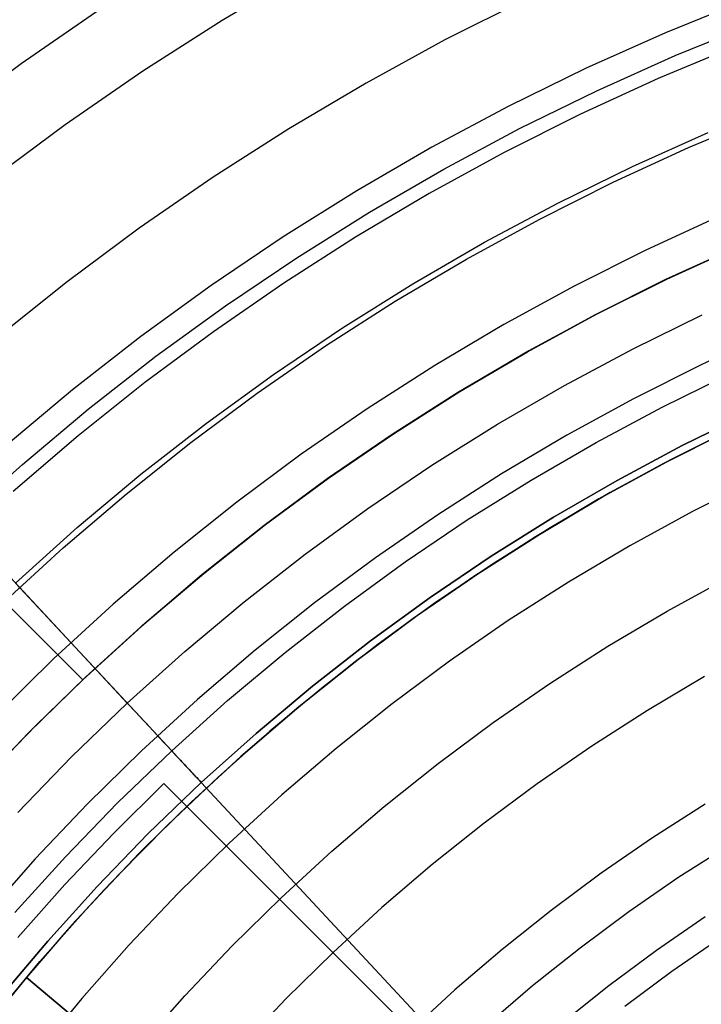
# Model space of a CAD drawing. Header units: millimetres. Extents: x 8929 to 10091, y -2708 to -1691.
# Tile 123 of 196: x 9485 to 9495, y -2038 to -2023. Entities that reach past the tile are written whole.
import ezdxf

# ---------------------------------------------------------------- set-up
doc = ezdxf.new("R2010")
doc.units = ezdxf.units.MM
for name, color, linetype in [('COLOR EXT', 7, 'Continuous'), ('luz', 7, 'Continuous'), ('PLASTICO NEGRO', 7, 'Continuous')]:
    doc.layers.add(name, color=color, linetype=linetype)

msp = doc.modelspace()

# ---------------------------------------------------------------- linework, layer by layer
at = {"layer": 'COLOR EXT', "color": 30, "true_color": 0xff8d00}
for p, q in [((9459.069, -2005.8, 21.604), (9485.94, -2032.67, 21.604)), ((9485.94, -2032.67, 25.604), (9459.069, -2005.8, 25.604)), ((9459.069, -2005.8, 23.604), (9485.94, -2032.67, 23.604)), ((9496.02, -2026.014, 21.604), (9494.916, -2026.518, 21.604)), ((9495.948, -2026.046, 25.754), (9494.855, -2026.547, 25.754)), ((9494.871, -2026.539, 29.904), (9495.963, -2026.039, 29.904)), ((9494.855, -2026.547, 25.754), (9493.779, -2027.085, 25.754)), ((9493.796, -2027.076, 29.904), (9494.871, -2026.539, 29.904)), ((9494.916, -2026.518, 21.604), (9493.829, -2027.059, 21.604)), ((9492.741, -2027.65, 29.904), (9493.796, -2027.076, 29.904)), ((9493.829, -2027.059, 21.604), (9492.762, -2027.638, 21.604)), ((9493.779, -2027.085, 25.754), (9492.723, -2027.66, 25.754)), ((9492.723, -2027.66, 25.754), (9491.687, -2028.271, 25.754)), ((9491.705, -2028.259, 29.904), (9492.741, -2027.65, 29.904)), ((9492.762, -2027.638, 21.604), (9491.715, -2028.253, 21.604)), ((9491.687, -2028.271, 25.754), (9490.672, -2028.917, 25.754)), ((9491.715, -2028.253, 21.604), (9490.691, -2028.904, 21.604)), ((9490.692, -2028.904, 29.904), (9491.705, -2028.259, 29.904)), ((9495.827, -2028.853, 19.504), (9494.822, -2029.361, 19.504)), ((9494.874, -2029.333, 29.904), (9495.877, -2028.829, 29.904)), ((9495.886, -2028.825, 24.704), (9494.938, -2029.3, 24.704)), ((9490.672, -2028.917, 25.754), (9489.68, -2029.597, 25.754)), ((9490.691, -2028.904, 21.604), (9489.689, -2029.591, 21.604)), ((9489.701, -2029.583, 29.904), (9490.692, -2028.904, 29.904)), ((9493.89, -2029.872, 29.904), (9494.874, -2029.333, 29.904)), ((9494.938, -2029.3, 24.704), (9494.006, -2029.806, 24.704)), ((9494.822, -2029.361, 19.504), (9493.835, -2029.903, 19.504)), ((9489.689, -2029.591, 21.604), (9488.713, -2030.311, 21.604)), ((9489.68, -2029.597, 25.754), (9488.713, -2030.311, 25.754)), ((9488.733, -2030.295, 29.904), (9489.701, -2029.583, 29.904)), ((9493.835, -2029.903, 19.504), (9492.867, -2030.48, 19.504)), ((9492.925, -2030.444, 29.904), (9493.89, -2029.872, 29.904)), ((9494.006, -2029.806, 24.704), (9493.091, -2030.342, 24.704)), ((9488.713, -2030.311, 21.604), (9487.761, -2031.065, 21.604)), ((9488.713, -2030.311, 25.754), (9487.77, -2031.058, 25.754)), ((9487.791, -2031.041, 29.904), (9488.733, -2030.295, 29.904)), ((9493.091, -2030.342, 24.704), (9492.194, -2030.908, 24.704)), ((9492.867, -2030.48, 19.504), (9491.92, -2031.089, 19.504)), ((9491.981, -2031.049, 29.904), (9492.925, -2030.444, 29.904)), ((9492.194, -2030.908, 24.704), (9491.316, -2031.503, 24.704)), ((9487.761, -2031.065, 21.604), (9486.837, -2031.852, 21.604)), ((9487.77, -2031.058, 25.754), (9486.854, -2031.837, 25.754)), ((9486.875, -2031.818, 29.904), (9487.791, -2031.041, 29.904)), ((9491.92, -2031.089, 19.504), (9490.995, -2031.731, 19.504)), ((9491.057, -2031.686, 29.904), (9491.981, -2031.049, 29.904)), ((9491.316, -2031.503, 24.704), (9490.457, -2032.126, 24.704)), ((9490.995, -2031.731, 19.504), (9490.092, -2032.404, 19.504)), ((9490.157, -2032.354, 29.904), (9491.057, -2031.686, 29.904)), ((9486.837, -2031.852, 21.604), (9485.94, -2032.67, 21.604)), ((9486.854, -2031.837, 25.754), (9485.964, -2032.647, 25.754)), ((9485.987, -2032.626, 29.904), (9486.875, -2031.818, 29.904)), ((9490.457, -2032.126, 24.704), (9489.62, -2032.776, 24.704)), ((9490.092, -2032.404, 19.504), (9489.213, -2033.109, 19.504)), ((9489.279, -2033.054, 29.904), (9490.157, -2032.354, 29.904)), ((9485.964, -2032.647, 25.754), (9485.104, -2033.487, 25.754)), ((9485.126, -2033.465, 29.904), (9485.987, -2032.626, 29.904)), ((9485.94, -2032.67, 25.604), (9485.223, -2033.367, 25.604)), ((9485.94, -2032.67, 21.604), (9485.94, -2032.67, 25.604)), ((9489.62, -2032.776, 24.704), (9488.804, -2033.454, 24.704)), ((9488.427, -2033.783, 29.904), (9489.279, -2033.054, 29.904)), ((9489.213, -2033.109, 19.504), (9488.359, -2033.843, 19.504)), ((9485.223, -2033.367, 25.604), (9484.526, -2034.085, 25.604)), ((9485.104, -2033.487, 25.754), (9484.272, -2034.356, 25.754)), ((9484.295, -2034.332, 29.904), (9485.126, -2033.465, 29.904)), ((9488.804, -2033.454, 24.704), (9488.011, -2034.158, 24.704)), ((9488.359, -2033.843, 19.504), (9487.531, -2034.607, 19.504)), ((9487.6, -2034.541, 29.904), (9488.427, -2033.783, 29.904)), ((9488.011, -2034.158, 24.704), (9487.241, -2034.888, 24.704)), ((9486.413, -2035.018, 16.604), (9487.182, -2034.257, 16.604)), ((9487.182, -2034.257, 19.504), (9486.413, -2035.018, 19.504)), ((9486.413, -2035.018, 18.054), (9487.182, -2034.257, 18.054)), ((9492.837, -2039.912, 16.604), (9487.182, -2034.257, 16.604)), ((9487.182, -2034.257, 16.604), (9487.182, -2034.257, 19.504)), ((9487.531, -2034.607, 19.504), (9487.182, -2034.257, 19.504)), ((9492.837, -2039.912, 18.354), (9487.182, -2034.257, 18.354)), ((9486.8, -2035.327, 29.904), (9487.6, -2034.541, 29.904)), ((9487.531, -2034.607, 20.104), (9486.892, -2035.235, 20.104)), ((9487.531, -2034.607, 19.504), (9487.531, -2034.607, 20.104)), ((9487.531, -2034.607, 20.104), (9492.837, -2039.912, 20.104)), ((9487.241, -2034.888, 24.704), (9486.495, -2035.642, 24.704)), ((9485.668, -2035.803, 16.604), (9486.413, -2035.018, 16.604)), ((9486.413, -2035.018, 19.504), (9485.668, -2035.803, 19.504)), ((9485.668, -2035.803, 18.054), (9486.413, -2035.018, 18.054)), ((9486.028, -2036.141, 29.904), (9486.8, -2035.327, 29.904)), ((9486.892, -2035.235, 20.104), (9486.269, -2035.88, 20.104)), ((9486.495, -2035.642, 24.704), (9485.774, -2036.42, 24.704)), ((9484.95, -2036.611, 16.604), (9485.668, -2035.803, 16.604)), ((9485.668, -2035.803, 19.504), (9484.95, -2036.611, 19.504)), ((9484.95, -2036.611, 18.054), (9485.668, -2035.803, 18.054)), ((9486.269, -2035.88, 20.104), (9485.665, -2036.542, 20.104)), ((9485.284, -2036.98, 29.904), (9486.028, -2036.141, 29.904)), ((9485.774, -2036.42, 24.704), (9485.08, -2037.221, 24.704)), ((9485.665, -2036.542, 20.104), (9485.08, -2037.221, 20.104)), ((9484.569, -2037.845, 29.904), (9485.284, -2036.98, 29.904)), ((9490.01, -2037.085, 16.604), (9490.01, -2037.085, 20.104)), ((9485.08, -2037.221, 26.904), (9484.422, -2038.031, 26.904)), ((9485.08, -2037.221, 20.104), (9485.08, -2037.221, 26.904)), ((9485.08, -2037.221, 20.104), (9493.315, -2044.131, 20.104)), ((9492.127, -2043.135, 26.904), (9485.08, -2037.221, 26.904))]:
    msp.add_line(p, q, dxfattribs=at)
at = {"layer": 'luz', "color": 7, "true_color": 0xffffff}
for p, q in [((9489.311, -2021.847, -23.839), (9488.071, -2022.582, -23.839)), ((9485, -2023.241, -23.531), (9486.219, -2022.399, -23.531)), ((9492.707, -2022.262, -22.776), (9491.48, -2022.88, -22.776)), ((9488.071, -2022.582, -23.839), (9486.858, -2023.359, -23.839)), ((9491.48, -2022.88, -22.776), (9490.275, -2023.539, -22.776)), ((9495.944, -2022.965, -21.713), (9494.739, -2023.47, -21.713)), ((9483.811, -2024.123, -23.531), (9485, -2023.241, -23.531)), ((9486.858, -2023.359, -23.839), (9485.671, -2024.178, -23.839)), ((9490.275, -2023.539, -22.776), (9489.093, -2024.24, -22.776)), ((9494.739, -2023.47, -21.713), (9493.552, -2024.016, -21.713)), ((9493.552, -2024.016, -21.713), (9492.385, -2024.604, -21.713)), ((9495.203, -2024.525, -22.02), (9496.372, -2024.035, -22.02)), ((9485.671, -2024.178, -23.839), (9484.514, -2025.037, -23.839)), ((9489.093, -2024.24, -22.776), (9487.936, -2024.981, -22.776)), ((9492.385, -2024.604, -21.713), (9491.238, -2025.231, -21.713)), ((9494.052, -2025.055, -22.02), (9495.203, -2024.525, -22.02)), ((9487.936, -2024.981, -22.776), (9486.805, -2025.761, -22.776)), ((9492.921, -2025.625, -22.02), (9494.052, -2025.055, -22.02)), ((9491.238, -2025.231, -21.713), (9490.114, -2025.897, -21.713)), ((9491.809, -2026.233, -22.02), (9492.921, -2025.625, -22.02)), ((9495.667, -2025.581, -22.328), (9494.553, -2026.094, -22.328)), ((9486.805, -2025.761, -22.776), (9485.702, -2026.58, -22.776)), ((9490.114, -2025.897, -21.713), (9489.014, -2026.602, -21.713)), ((9494.553, -2026.094, -22.328), (9493.456, -2026.645, -22.328)), ((9490.719, -2026.879, -22.02), (9491.809, -2026.233, -22.02)), ((9485.702, -2026.58, -22.776), (9484.628, -2027.437, -22.776)), ((9489.014, -2026.602, -21.713), (9487.939, -2027.344, -21.713)), ((9493.456, -2026.645, -22.328), (9492.38, -2027.234, -22.328)), ((9489.652, -2027.562, -22.02), (9490.719, -2026.879, -22.02)), ((9487.939, -2027.344, -21.713), (9486.889, -2028.123, -21.713)), ((9492.38, -2027.234, -22.328), (9491.324, -2027.86, -22.328)), ((9496.451, -2027.363, -21.265), (9495.398, -2027.848, -21.265)), ((9488.61, -2028.282, -22.02), (9489.652, -2027.562, -22.02)), ((9491.324, -2027.86, -22.328), (9490.291, -2028.522, -22.328)), ((9495.398, -2027.848, -21.265), (9494.361, -2028.369, -21.265)), ((9486.889, -2028.123, -21.713), (9485.868, -2028.938, -21.713)), ((9487.593, -2029.037, -22.02), (9488.61, -2028.282, -22.02)), ((9494.361, -2028.369, -21.265), (9493.344, -2028.926, -21.265)), ((9490.291, -2028.522, -22.328), (9489.281, -2029.219, -22.328)), ((9485.868, -2028.938, -21.713), (9484.875, -2029.787, -21.713)), ((9486.602, -2029.827, -22.02), (9487.593, -2029.037, -22.02)), ((9493.344, -2028.926, -21.265), (9492.346, -2029.518, -21.265)), ((9489.281, -2029.219, -22.328), (9488.296, -2029.95, -22.328)), ((9492.346, -2029.518, -21.265), (9491.369, -2030.143, -21.265)), ((9496.242, -2029.602, -20.202), (9495.266, -2030.094, -20.202)), ((9485.639, -2030.65, -22.02), (9486.602, -2029.827, -22.02)), ((9488.296, -2029.95, -22.328), (9487.336, -2030.716, -22.328)), ((9491.369, -2030.143, -21.265), (9490.415, -2030.802, -21.265)), ((9495.266, -2030.094, -20.202), (9494.308, -2030.618, -20.202)), ((9484.706, -2031.507, -22.02), (9485.639, -2030.65, -22.02)), ((9494.308, -2030.618, -20.202), (9493.368, -2031.175, -20.202)), ((9487.336, -2030.716, -22.328), (9486.404, -2031.513, -22.328)), ((9490.415, -2030.802, -21.265), (9489.483, -2031.494, -21.265)), ((9494.878, -2031.62, -20.509), (9495.802, -2031.114, -20.509)), ((9493.368, -2031.175, -20.202), (9492.447, -2031.764, -20.202)), ((9486.404, -2031.513, -22.328), (9485.5, -2032.343, -22.328)), ((9489.483, -2031.494, -21.265), (9488.576, -2032.217, -21.265)), ((9493.973, -2032.157, -20.509), (9494.878, -2031.62, -20.509)), ((9492.447, -2031.764, -20.202), (9491.548, -2032.385, -20.202)), ((9493.086, -2032.724, -20.509), (9493.973, -2032.157, -20.509)), ((9485.5, -2032.343, -22.328), (9484.624, -2033.203, -22.328)), ((9488.576, -2032.217, -21.265), (9487.695, -2032.971, -21.265)), ((9491.548, -2032.385, -20.202), (9490.671, -2033.037, -20.202)), ((9495.449, -2032.621, -20.817), (9494.577, -2033.138, -20.817)), ((9492.219, -2033.323, -20.509), (9493.086, -2032.724, -20.509)), ((9487.695, -2032.971, -21.265), (9486.84, -2033.755, -21.265)), ((9490.671, -2033.037, -20.202), (9489.817, -2033.718, -20.202)), ((9494.577, -2033.138, -20.817), (9493.724, -2033.684, -20.817)), ((9491.374, -2033.95, -20.509), (9492.219, -2033.323, -20.509)), ((9493.724, -2033.684, -20.817), (9492.891, -2034.26, -20.817)), ((9486.84, -2033.755, -21.265), (9486.013, -2034.568, -21.265)), ((9489.817, -2033.718, -20.202), (9488.986, -2034.428, -20.202)), ((9490.551, -2034.607, -20.509), (9491.374, -2033.95, -20.509)), ((9492.891, -2034.26, -20.817), (9492.077, -2034.864, -20.817)), ((9488.986, -2034.428, -20.202), (9488.181, -2035.167, -20.202)), ((9486.013, -2034.568, -21.265), (9485.214, -2035.409, -21.265)), ((9489.751, -2035.291, -20.509), (9490.551, -2034.607, -20.509)), ((9495.46, -2034.571, -20.092), (9494.656, -2035.086, -20.092)), ((9492.077, -2034.864, -20.817), (9491.285, -2035.496, -20.817)), ((9488.181, -2035.167, -20.202), (9487.402, -2035.933, -20.202)), ((9494.656, -2035.086, -20.092), (9493.87, -2035.628, -20.092)), ((9495.842, -2035.189, -19.778), (9495.059, -2035.691, -19.778)), ((9488.975, -2036.003, -20.509), (9489.751, -2035.291, -20.509)), ((9485.214, -2035.409, -21.265), (9484.445, -2036.277, -21.265)), ((9491.285, -2035.496, -20.817), (9490.515, -2036.154, -20.817)), ((9493.87, -2035.628, -20.092), (9493.103, -2036.197, -20.092)), ((9495.059, -2035.691, -19.778), (9494.293, -2036.219, -19.778)), ((9487.402, -2035.933, -20.202), (9486.649, -2036.725, -20.202)), ((9488.224, -2036.741, -20.509), (9488.975, -2036.003, -20.509)), ((9490.515, -2036.154, -20.817), (9489.769, -2036.839, -20.817)), ((9493.103, -2036.197, -20.092), (9492.357, -2036.793, -20.092)), ((9494.293, -2036.219, -19.778), (9493.547, -2036.774, -19.778)), ((9494.714, -2036.806, -19.778), (9495.458, -2036.292, -19.778)), ((9495.682, -2036.627, -19.742), (9494.948, -2037.134, -19.742)), ((9486.649, -2036.725, -20.202), (9485.925, -2037.543, -20.202)), ((9487.499, -2037.504, -20.509), (9488.224, -2036.741, -20.509)), ((9489.769, -2036.839, -20.817), (9489.046, -2037.549, -20.817)), ((9492.357, -2036.793, -20.092), (9491.631, -2037.414, -20.092)), ((9493.547, -2036.774, -19.778), (9492.82, -2037.353, -19.778)), ((9493.987, -2037.345, -19.778), (9494.714, -2036.806, -19.778)), ((9494.948, -2037.134, -19.742), (9494.233, -2037.665, -19.742)), ((9491.631, -2037.414, -20.092), (9490.927, -2038.059, -20.092)), ((9492.82, -2037.353, -19.778), (9492.113, -2037.958, -19.778)), ((9493.279, -2037.91, -19.778), (9493.987, -2037.345, -19.778)), ((9485.925, -2037.543, -20.202), (9485.229, -2038.385, -20.202)), ((9486.801, -2038.293, -20.509), (9487.499, -2037.504, -20.509)), ((9489.046, -2037.549, -20.817), (9488.349, -2038.284, -20.817))]:
    msp.add_line(p, q, dxfattribs=at)
at = {"layer": 'PLASTICO NEGRO', "color": 254, "true_color": 0xcad1ee}
for p, q in [((9496.081, -2022.269, 35.404), (9494.852, -2022.77, 35.404)), ((9495.001, -2023.119, 33.904), (9496.218, -2022.623, 33.904)), ((9494.852, -2022.77, 35.404), (9493.641, -2023.313, 35.404)), ((9493.802, -2023.657, 33.904), (9495.001, -2023.119, 33.904)), ((9493.641, -2023.313, 35.404), (9492.449, -2023.897, 35.404)), ((9492.622, -2024.236, 33.904), (9493.802, -2023.657, 33.904)), ((9492.449, -2023.897, 35.404), (9491.278, -2024.523, 35.404)), ((9491.463, -2024.855, 33.904), (9492.622, -2024.236, 33.904)), ((9494.346, -2024.816, 34.772), (9495.505, -2024.297, 34.772)), ((9491.278, -2024.523, 35.404), (9490.13, -2025.188, 35.404)), ((9493.206, -2025.376, 34.772), (9494.346, -2024.816, 34.772)), ((9490.326, -2025.514, 33.904), (9491.463, -2024.855, 33.904)), ((9490.13, -2025.188, 35.404), (9489.005, -2025.893, 35.404)), ((9492.086, -2025.974, 34.772), (9493.206, -2025.376, 34.772)), ((9489.212, -2026.211, 33.904), (9490.326, -2025.514, 33.904)), ((9489.005, -2025.893, 35.404), (9487.905, -2026.636, 35.404)), ((9490.987, -2026.611, 34.772), (9492.086, -2025.974, 34.772)), ((9488.123, -2026.947, 33.904), (9489.212, -2026.211, 33.904)), ((9489.911, -2027.285, 34.772), (9490.987, -2026.611, 34.772)), ((9487.905, -2026.636, 35.404), (9486.831, -2027.416, 35.404)), ((9487.06, -2027.72, 33.904), (9488.123, -2026.947, 33.904)), ((9494.35, -2027.609, 30.535), (9495.412, -2027.088, 30.535)), ((9488.858, -2027.996, 34.772), (9489.911, -2027.285, 34.772)), ((9486.831, -2027.416, 35.404), (9485.785, -2028.234, 35.404)), ((9493.306, -2028.166, 30.535), (9494.35, -2027.609, 30.535)), ((9486.024, -2028.529, 33.904), (9487.06, -2027.72, 33.904)), ((9487.831, -2028.743, 34.772), (9488.858, -2027.996, 34.772)), ((9494.804, -2028.496, 31.656), (9495.835, -2027.99, 31.656)), ((9485.785, -2028.234, 35.404), (9484.768, -2029.086, 35.404)), ((9492.282, -2028.76, 30.535), (9493.306, -2028.166, 30.535)), ((9485.017, -2029.373, 33.904), (9486.024, -2028.529, 33.904)), ((9493.79, -2029.037, 31.656), (9494.804, -2028.496, 31.656)), ((9496.118, -2028.591, 29.904), (9495.107, -2029.087, 29.904)), ((9495.107, -2029.087, 31.404), (9496.118, -2028.591, 31.404)), ((9495.107, -2029.087, 29.904), (9496.118, -2028.591, 29.904)), ((9486.83, -2029.525, 34.772), (9487.831, -2028.743, 34.772)), ((9491.279, -2029.388, 30.535), (9492.282, -2028.76, 30.535)), ((9492.796, -2029.613, 31.656), (9493.79, -2029.037, 31.656)), ((9495.107, -2029.087, 29.904), (9494.113, -2029.618, 29.904)), ((9494.113, -2029.618, 31.404), (9495.107, -2029.087, 31.404)), ((9494.113, -2029.618, 29.904), (9495.107, -2029.087, 29.904)), ((9484.04, -2030.252, 33.904), (9485.017, -2029.373, 33.904)), ((9490.298, -2030.05, 30.535), (9491.279, -2029.388, 30.535)), ((9485.857, -2030.341, 34.772), (9486.83, -2029.525, 34.772)), ((9491.822, -2030.223, 31.656), (9492.796, -2029.613, 31.656)), ((9494.113, -2029.618, 29.904), (9493.139, -2030.182, 29.904)), ((9493.139, -2030.182, 31.404), (9494.113, -2029.618, 31.404)), ((9493.139, -2030.182, 29.904), (9494.113, -2029.618, 29.904)), ((9489.341, -2030.746, 30.535), (9490.298, -2030.05, 30.535)), ((9490.87, -2030.866, 31.656), (9491.822, -2030.223, 31.656)), ((9493.139, -2030.182, 29.904), (9492.185, -2030.78, 29.904)), ((9492.185, -2030.78, 31.404), (9493.139, -2030.182, 31.404)), ((9492.185, -2030.78, 29.904), (9493.139, -2030.182, 29.904)), ((9484.04, -2030.252, 33.904), (9486.622, -2033.026, 30.535)), ((9484.912, -2031.19, 34.772), (9485.857, -2030.341, 34.772)), ((9488.409, -2031.475, 30.535), (9489.341, -2030.746, 30.535)), ((9492.185, -2030.78, 29.904), (9491.252, -2031.41, 29.904)), ((9491.252, -2031.41, 31.404), (9492.185, -2030.78, 31.404)), ((9491.252, -2031.41, 29.904), (9492.185, -2030.78, 29.904)), ((9489.941, -2031.542, 31.656), (9490.87, -2030.866, 31.656)), ((9487.301, -2033.756, 31.656), (9484.912, -2031.19, 34.772)), ((9491.252, -2031.41, 29.904), (9490.341, -2032.072, 29.904)), ((9490.341, -2032.072, 31.404), (9491.252, -2031.41, 31.404)), ((9490.341, -2032.072, 29.904), (9491.252, -2031.41, 29.904)), ((9487.502, -2032.235, 30.535), (9488.409, -2031.475, 30.535)), ((9489.036, -2032.249, 31.656), (9489.941, -2031.542, 31.656)), ((9490.341, -2032.072, 29.904), (9489.454, -2032.766, 29.904)), ((9489.454, -2032.766, 31.404), (9490.341, -2032.072, 31.404)), ((9489.454, -2032.766, 29.904), (9490.341, -2032.072, 29.904)), ((9486.622, -2033.026, 30.535), (9487.502, -2032.235, 30.535)), ((9488.155, -2032.987, 31.656), (9489.036, -2032.249, 31.656)), ((9489.454, -2032.766, 29.904), (9488.591, -2033.489, 29.904)), ((9488.591, -2033.489, 31.404), (9489.454, -2032.766, 31.404)), ((9488.591, -2033.489, 29.904), (9489.454, -2032.766, 29.904)), ((9486.622, -2033.026, 30.535), (9485.769, -2033.847, 30.535)), ((9486.622, -2033.026, 30.535), (9486.666, -2033.074, 30.479)), ((9486.666, -2033.074, 30.479), (9486.712, -2033.124, 30.425)), ((9487.301, -2033.756, 31.656), (9488.155, -2032.987, 31.656)), ((9486.712, -2033.124, 30.425), (9486.76, -2033.174, 30.373)), ((9486.76, -2033.174, 30.373), (9486.808, -2033.226, 30.324)), ((9486.808, -2033.226, 30.324), (9486.858, -2033.28, 30.277)), ((9486.858, -2033.28, 30.277), (9486.908, -2033.334, 30.233)), ((9486.908, -2033.334, 30.233), (9486.96, -2033.39, 30.191)), ((9486.96, -2033.39, 30.191), (9487.013, -2033.446, 30.152)), ((9487.013, -2033.446, 30.152), (9487.066, -2033.504, 30.116)), ((9487.066, -2033.504, 30.116), (9487.12, -2033.562, 30.082)), ((9488.591, -2033.489, 29.904), (9487.753, -2034.242, 29.904)), ((9487.753, -2034.242, 31.404), (9488.591, -2033.489, 31.404)), ((9487.753, -2034.242, 29.904), (9488.591, -2033.489, 29.904)), ((9487.12, -2033.562, 30.082), (9487.175, -2033.621, 30.052)), ((9487.175, -2033.621, 30.052), (9487.231, -2033.681, 30.024)), ((9487.231, -2033.681, 30.024), (9487.288, -2033.742, 29.999)), ((9485.769, -2033.847, 30.535), (9484.946, -2034.697, 30.535)), ((9486.473, -2034.553, 31.656), (9487.301, -2033.756, 31.656)), ((9487.288, -2033.742, 29.999), (9487.345, -2033.803, 29.976)), ((9487.301, -2033.756, 31.656), (9487.318, -2033.775, 31.634)), ((9487.318, -2033.775, 31.634), (9487.337, -2033.795, 31.612)), ((9487.337, -2033.795, 31.612), (9487.356, -2033.815, 31.591)), ((9487.345, -2033.803, 29.976), (9487.402, -2033.865, 29.957)), ((9487.356, -2033.815, 31.591), (9487.375, -2033.836, 31.572)), ((9487.375, -2033.836, 31.572), (9487.395, -2033.857, 31.553)), ((9487.395, -2033.857, 31.553), (9487.415, -2033.879, 31.535)), ((9487.402, -2033.865, 29.957), (9487.46, -2033.927, 29.941)), ((9487.415, -2033.879, 31.535), (9487.436, -2033.901, 31.519)), ((9487.436, -2033.901, 31.519), (9487.457, -2033.924, 31.503)), ((9487.457, -2033.924, 31.503), (9487.478, -2033.947, 31.488)), ((9487.46, -2033.927, 29.941), (9487.518, -2033.989, 29.927)), ((9487.478, -2033.947, 31.488), (9487.5, -2033.97, 31.475)), ((9487.5, -2033.97, 31.475), (9487.522, -2033.994, 31.463)), ((9487.518, -2033.989, 29.927), (9487.577, -2034.052, 29.917)), ((9487.522, -2033.994, 31.463), (9487.544, -2034.018, 31.452)), ((9487.544, -2034.018, 31.452), (9487.567, -2034.042, 31.442)), ((9487.567, -2034.042, 31.442), (9487.59, -2034.066, 31.433)), ((9487.577, -2034.052, 29.917), (9487.635, -2034.115, 29.909)), ((9487.59, -2034.066, 31.433), (9487.613, -2034.091, 31.425)), ((9487.613, -2034.091, 31.425), (9487.636, -2034.116, 31.418)), ((9487.635, -2034.115, 29.909), (9487.694, -2034.179, 29.905)), ((9487.636, -2034.116, 31.418), (9487.659, -2034.141, 31.413)), ((9487.659, -2034.141, 31.413), (9487.683, -2034.166, 31.409)), ((9487.753, -2034.242, 31.404), (9486.942, -2035.023, 31.404)), ((9486.942, -2035.023, 29.904), (9487.753, -2034.242, 29.904)), ((9487.683, -2034.166, 31.409), (9487.706, -2034.191, 31.406)), ((9487.694, -2034.179, 29.905), (9487.753, -2034.242, 29.904)), ((9487.706, -2034.191, 31.406), (9487.73, -2034.217, 31.404)), ((9487.73, -2034.217, 31.404), (9487.753, -2034.242, 31.404)), ((9487.753, -2034.242, 29.904), (9493.455, -2040.369, 29.904)), ((9487.753, -2034.242, 31.404), (9493.455, -2040.369, 31.404)), ((9485.674, -2035.378, 31.656), (9486.473, -2034.553, 31.656)), ((9486.942, -2035.023, 31.404), (9486.159, -2035.832, 31.404)), ((9486.159, -2035.832, 29.904), (9486.942, -2035.023, 29.904)), ((9484.903, -2036.23, 31.656), (9485.674, -2035.378, 31.656)), ((9486.159, -2035.832, 31.404), (9485.404, -2036.667, 31.404)), ((9485.404, -2036.667, 29.904), (9486.159, -2035.832, 29.904)), ((9485.404, -2036.667, 31.404), (9484.678, -2037.528, 31.404)), ((9484.678, -2037.528, 29.904), (9485.404, -2036.667, 29.904))]:
    msp.add_line(p, q, dxfattribs=at)

doc.saveas('drawing.dxf')
